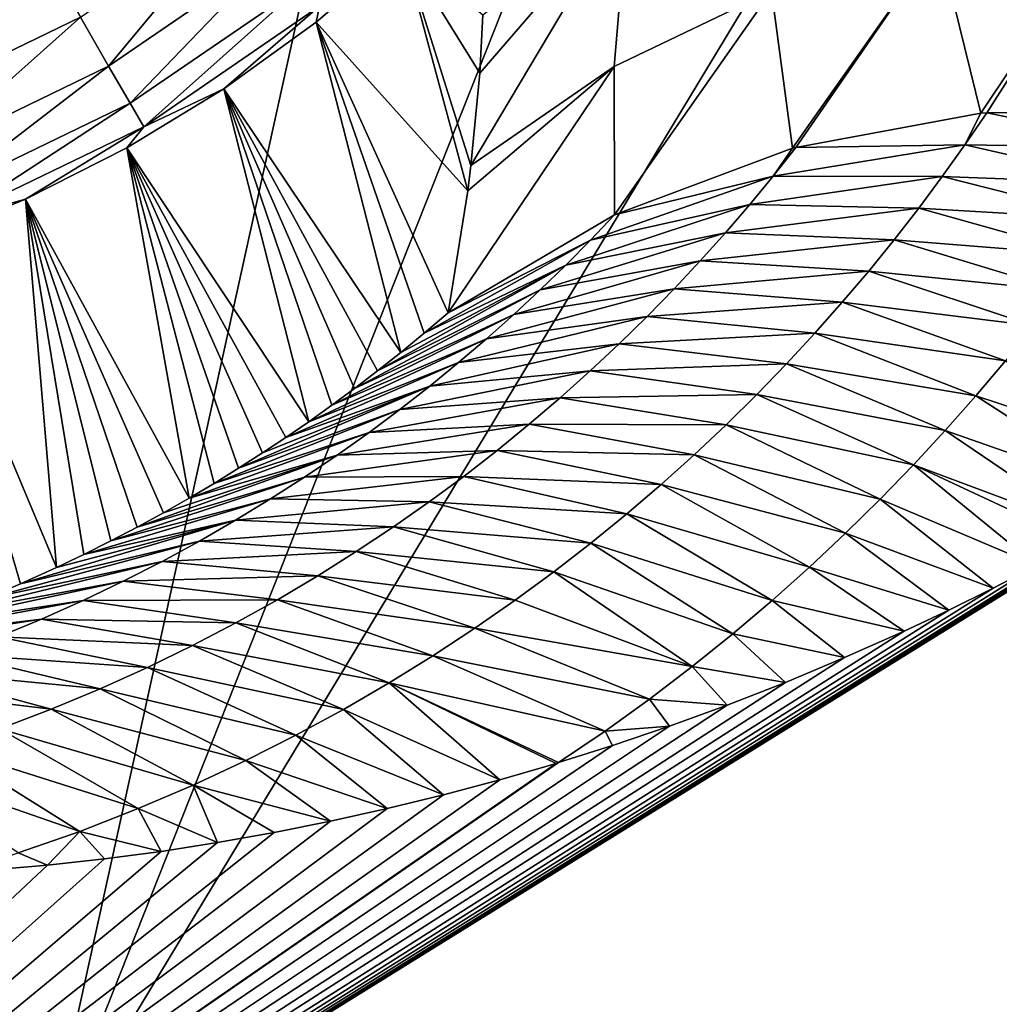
# Model space of a CAD drawing. Header units: millimetres. Extents: x -43.6 to 43.6, y -43.6 to 43.6.
# Tile 19 of 256: x -15.7 to -14.3, y -31.5 to -30.2. Entities that reach past the tile are written whole.
import ezdxf

# ---------------------------------------------------------------- set-up
doc = ezdxf.new("R2010")
doc.units = ezdxf.units.MM
doc.header["$LTSCALE"] = 52.148148
for name, color, linetype in [('151', 7, 'CONTINUOUS'), ('154', 7, 'CONTINUOUS'), ('213', 7, 'CONTINUOUS'), ('389', 7, 'CONTINUOUS'), ('392', 7, 'CONTINUOUS'), ('405', 7, 'CONTINUOUS'), ('406', 7, 'CONTINUOUS')]:
    doc.layers.add(name, color=color, linetype=linetype)

msp = doc.modelspace()

# ---------------------------------------------------------------- linework, layer by layer
at = {"layer": '151', "linetype": 'Continuous'}
for points in [[(-13.5212, -30.4243, 10.7185), (-12.0943, -31.0192, 10.7185), (-14.9313, -33.7007, 23.9303), (-13.5212, -30.4243, 10.7185)], [(-13.5782, -30.4723, 10.9667), (-13.5212, -30.4243, 10.7185), (-14.9313, -33.7007, 23.9303), (-13.5782, -30.4723, 10.9667)], [(-13.6344, -30.5181, 11.2065), (-13.5782, -30.4723, 10.9667), (-14.9313, -33.7007, 23.9303), (-13.6344, -30.5181, 11.2065)], [(-13.6898, -30.5617, 11.4376), (-13.6344, -30.5181, 11.2065), (-14.9313, -33.7007, 23.9303), (-13.6898, -30.5617, 11.4376)], [(-13.7442, -30.6028, 11.6592), (-13.6898, -30.5617, 11.4376), (-14.9313, -33.7007, 23.9303), (-13.7442, -30.6028, 11.6592)], [(-13.7981, -30.6421, 11.8738), (-13.7442, -30.6028, 11.6592), (-14.9313, -33.7007, 23.9303), (-13.7981, -30.6421, 11.8738)], [(-13.852, -30.68, 12.084), (-13.7981, -30.6421, 11.8738), (-14.9313, -33.7007, 23.9303), (-13.852, -30.68, 12.084)], [(-13.9055, -30.7164, 12.2884), (-13.852, -30.68, 12.084), (-17.0586, -32.6753, 23.9303), (-13.9055, -30.7164, 12.2884)], [(-17.0586, -32.6753, 23.9303), (-13.852, -30.68, 12.084), (-14.9313, -33.7007, 23.9303), (-17.0586, -32.6753, 23.9303)], [(-13.9597, -30.7519, 12.491), (-13.9055, -30.7164, 12.2884), (-17.0586, -32.6753, 23.9303), (-13.9597, -30.7519, 12.491)], [(-14.0151, -30.7868, 12.6937), (-13.9597, -30.7519, 12.491), (-17.0586, -32.6753, 23.9303), (-14.0151, -30.7868, 12.6937)], [(-14.0713, -30.821, 12.8954), (-14.0151, -30.7868, 12.6937), (-17.0586, -32.6753, 23.9303), (-14.0713, -30.821, 12.8954)], [(-14.129, -30.8547, 13.0976), (-14.0713, -30.821, 12.8954), (-17.0586, -32.6753, 23.9303), (-14.129, -30.8547, 13.0976)], [(-14.1648, -30.875, 13.2214), (-14.129, -30.8547, 13.0976), (-17.0586, -32.6753, 23.9303), (-14.1648, -30.875, 13.2214)], [(-14.1881, -30.8879, 13.3009), (-14.1648, -30.875, 13.2214), (-17.0586, -32.6753, 23.9303), (-14.1881, -30.8879, 13.3009)], [(-14.2484, -30.9204, 13.5037), (-14.1881, -30.8879, 13.3009), (-17.0586, -32.6753, 23.9303), (-14.2484, -30.9204, 13.5037)], [(-14.3096, -30.952, 13.7048), (-14.2484, -30.9204, 13.5037), (-17.0586, -32.6753, 23.9303), (-14.3096, -30.952, 13.7048)], [(-14.3719, -30.9827, 13.9049), (-14.3096, -30.952, 13.7048), (-17.0586, -32.6753, 23.9303), (-14.3719, -30.9827, 13.9049)], [(-14.4344, -31.0122, 14.1017), (-14.3719, -30.9827, 13.9049), (-17.0586, -32.6753, 23.9303), (-14.4344, -31.0122, 14.1017)], [(-14.5177, -31.0493, 14.3568), (-14.4344, -31.0122, 14.1017), (-17.0586, -32.6753, 23.9303), (-14.5177, -31.0493, 14.3568)], [(-14.9313, -33.7007, 23.9303), (-12.0943, -31.0192, 10.7185), (-12.7428, -34.5875, 23.9303), (-14.9313, -33.7007, 23.9303)], [(-14.6007, -31.084, 14.6037), (-14.5177, -31.0493, 14.3568), (-17.0586, -32.6753, 23.9303), (-14.6007, -31.084, 14.6037)], [(-14.6825, -31.116, 14.8399), (-14.6007, -31.084, 14.6037), (-17.0586, -32.6753, 23.9303), (-14.6825, -31.116, 14.8399)], [(-14.7632, -31.1455, 15.0664), (-14.6825, -31.116, 14.8399), (-17.0586, -32.6753, 23.9303), (-14.7632, -31.1455, 15.0664)], [(-14.843, -31.1726, 15.2839), (-14.7632, -31.1455, 15.0664), (-17.0586, -32.6753, 23.9303), (-14.843, -31.1726, 15.2839)], [(-14.9185, -31.1964, 15.484), (-14.843, -31.1726, 15.2839), (-17.0586, -32.6753, 23.9303), (-14.9185, -31.1964, 15.484)], [(-14.922, -31.1975, 15.4932), (-14.9185, -31.1964, 15.484), (-17.0586, -32.6753, 23.9303), (-14.922, -31.1975, 15.4932)], [(-15.0009, -31.2205, 15.6964), (-14.922, -31.1975, 15.4932), (-17.0586, -32.6753, 23.9303), (-15.0009, -31.2205, 15.6964)], [(-15.0796, -31.2416, 15.8934), (-15.0009, -31.2205, 15.6964), (-17.0586, -32.6753, 23.9303), (-15.0796, -31.2416, 15.8934)], [(-15.1587, -31.2609, 16.0855), (-15.0796, -31.2416, 15.8934), (-17.0586, -32.6753, 23.9303), (-15.1587, -31.2609, 16.0855)], [(-15.2379, -31.2785, 16.2723), (-15.1587, -31.2609, 16.0855), (-17.0586, -32.6753, 23.9303), (-15.2379, -31.2785, 16.2723)], [(-15.317, -31.2944, 16.4537), (-15.2379, -31.2785, 16.2723), (-17.0586, -32.6753, 23.9303), (-15.317, -31.2944, 16.4537)], [(-15.3962, -31.3084, 16.6296), (-15.317, -31.2944, 16.4537), (-17.0586, -32.6753, 23.9303), (-15.3962, -31.3084, 16.6296)], [(-15.4753, -31.3207, 16.7999), (-15.3962, -31.3084, 16.6296), (-17.0586, -32.6753, 23.9303), (-15.4753, -31.3207, 16.7999)], [(-15.5545, -31.3313, 16.9652), (-15.4753, -31.3207, 16.7999), (-17.0586, -32.6753, 23.9303), (-15.5545, -31.3313, 16.9652)], [(-15.6343, -31.3402, 17.1266), (-15.5545, -31.3313, 16.9652), (-17.0586, -32.6753, 23.9303), (-15.6343, -31.3402, 17.1266)], [(-15.7564, -31.3504, 17.3629), (-15.6343, -31.3402, 17.1266), (-17.0586, -32.6753, 23.9303), (-15.7564, -31.3504, 17.3629)]]:
    msp.add_3dface(points, dxfattribs=at)
at = {"layer": '154', "color": 2, "linetype": 'Continuous'}
for points in [[(-16.0293, -24.215, 2.3697), (-17.6817, -30.668, 25.9303), (-15.1345, -24.7841, 2.3697), (-16.0293, -24.215, 2.3697)], [(-15.1345, -24.7841, 2.3697), (-17.6817, -30.668, 25.9303), (-14.2193, -25.3202, 2.3697), (-15.1345, -24.7841, 2.3697)], [(-17.6817, -30.668, 25.9303), (-15.6384, -31.7586, 25.9303), (-14.2193, -25.3202, 2.3697), (-17.6817, -30.668, 25.9303)], [(-14.2193, -25.3202, 2.3697), (-15.6384, -31.7586, 25.9303), (-13.285, -25.8226, 2.3697), (-14.2193, -25.3202, 2.3697)], [(-13.285, -25.8226, 2.3697), (-15.6384, -31.7586, 25.9303), (-12.3332, -26.2906, 2.3697), (-13.285, -25.8226, 2.3697)], [(-15.6384, -31.7586, 25.9303), (-13.5285, -32.7132, 25.9303), (-12.3332, -26.2906, 2.3697), (-15.6384, -31.7586, 25.9303)]]:
    msp.add_3dface(points, dxfattribs=at)
at = {"layer": '213', "color": 2, "linetype": 'Continuous'}
msp.add_3dface([(-15.6384, -31.7586, 25.9303), (-17.6817, -30.668, 25.9303), (-15.6745, -31.7847, 26.0312), (-15.6384, -31.7586, 25.9303)], dxfattribs=at)
at = {"layer": '389', "linetype": 'Continuous'}
for points in [[(-15.1371, -30.0554, -14.5087), (-15.0456, -30.3953, 3.6801), (-15.2583, -30.1588, -14.5087), (-15.1371, -30.0554, -14.5087)], [(-15.0412, -30.3598, 2.2628), (-15.0456, -30.3953, 3.6801), (-15.1371, -30.0554, -14.5087), (-15.0412, -30.3598, 2.2628)], [(-15.029, -30.2304, -2.9243), (-15.0412, -30.3598, 2.2628), (-15.1371, -30.0554, -14.5087), (-15.029, -30.2304, -2.9243)], [(-15.0245, -30.1487, -6.2025), (-15.029, -30.2304, -2.9243), (-15.1371, -30.0554, -14.5087), (-15.0245, -30.1487, -6.2025)], [(-15.2583, -30.1588, -14.5087), (-15.1395, -30.6216, 10.974), (-15.3873, -30.2522, -14.5087), (-15.2583, -30.1588, -14.5087)], [(-15.1066, -30.5945, 10.7475), (-15.1395, -30.6216, 10.974), (-15.2583, -30.1588, -14.5087), (-15.1066, -30.5945, 10.7475)], [(-15.0733, -30.566, 10.5135), (-15.1066, -30.5945, 10.7475), (-15.2583, -30.1588, -14.5087), (-15.0733, -30.566, 10.5135)], [(-15.0456, -30.3953, 3.6801), (-15.0733, -30.566, 10.5135), (-15.2583, -30.1588, -14.5087), (-15.0456, -30.3953, 3.6801)], [(-15.3873, -30.2522, -14.5087), (-15.2684, -30.7187, 11.8086), (-15.5233, -30.3351, -14.5087), (-15.3873, -30.2522, -14.5087)], [(-15.2362, -30.6957, 11.6073), (-15.2684, -30.7187, 11.8086), (-15.3873, -30.2522, -14.5087), (-15.2362, -30.6957, 11.6073)], [(-15.2043, -30.6721, 11.4032), (-15.2362, -30.6957, 11.6073), (-15.3873, -30.2522, -14.5087), (-15.2043, -30.6721, 11.4032)], [(-15.1722, -30.6476, 11.193), (-15.2043, -30.6721, 11.4032), (-15.3873, -30.2522, -14.5087), (-15.1722, -30.6476, 11.193)], [(-15.1395, -30.6216, 10.974), (-15.1722, -30.6476, 11.193), (-15.3873, -30.2522, -14.5087), (-15.1395, -30.6216, 10.974)], [(-15.5233, -30.3351, -14.5087), (-15.4361, -30.8258, 12.7899), (-15.6655, -30.407, -14.5087), (-15.5233, -30.3351, -14.5087)], [(-15.4011, -30.8051, 12.5938), (-15.4361, -30.8258, 12.7899), (-15.5233, -30.3351, -14.5087), (-15.4011, -30.8051, 12.5938)], [(-15.3668, -30.784, 12.3977), (-15.4011, -30.8051, 12.5938), (-15.5233, -30.3351, -14.5087), (-15.3668, -30.784, 12.3977)], [(-15.3333, -30.7625, 12.2013), (-15.3668, -30.784, 12.3977), (-15.5233, -30.3351, -14.5087), (-15.3333, -30.7625, 12.2013)], [(-15.3006, -30.7408, 12.0057), (-15.3333, -30.7625, 12.2013), (-15.5233, -30.3351, -14.5087), (-15.3006, -30.7408, 12.0057)], [(-15.2684, -30.7187, 11.8086), (-15.3006, -30.7408, 12.0057), (-15.5233, -30.3351, -14.5087), (-15.2684, -30.7187, 11.8086)], [(-15.6655, -30.407, -14.5087), (-15.6219, -30.9229, 13.761), (-15.8129, -30.4674, -14.5087), (-15.6655, -30.407, -14.5087)], [(-15.5838, -30.9047, 13.5708), (-15.6219, -30.9229, 13.761), (-15.6655, -30.407, -14.5087), (-15.5838, -30.9047, 13.5708)], [(-15.546, -30.8858, 13.3779), (-15.5838, -30.9047, 13.5708), (-15.6655, -30.407, -14.5087), (-15.546, -30.8858, 13.3779)], [(-15.5088, -30.8663, 13.1834), (-15.546, -30.8858, 13.3779), (-15.6655, -30.407, -14.5087), (-15.5088, -30.8663, 13.1834)], [(-15.472, -30.8463, 12.9867), (-15.5088, -30.8663, 13.1834), (-15.6655, -30.407, -14.5087), (-15.472, -30.8463, 12.9867)], [(-15.4361, -30.8258, 12.7899), (-15.472, -30.8463, 12.9867), (-15.6655, -30.407, -14.5087), (-15.4361, -30.8258, 12.7899)], [(-15.6725, -30.9458, 14.0068), (-15.723, -30.9672, 14.2448), (-15.8129, -30.4674, -14.5087), (-15.6725, -30.9458, 14.0068)], [(-15.6219, -30.9229, 13.761), (-15.6725, -30.9458, 14.0068), (-15.8129, -30.4674, -14.5087), (-15.6219, -30.9229, 13.761)]]:
    msp.add_3dface(points, dxfattribs=at)
at = {"layer": '392', "linetype": 'Continuous'}
for points in [[(-15.6358, -30.0705, -14.9518), (-15.868, -30.1829, -14.9518), (-15.6884, -29.9799, -14.9879), (-15.6358, -30.0705, -14.9518)], [(-15.364, -29.9984, -14.8934), (-15.5489, -30.2205, -14.8158), (-15.5885, -30.1521, -14.8934), (-15.364, -29.9984, -14.8934)], [(-15.3146, -30.0601, -14.8158), (-15.5489, -30.2205, -14.8158), (-15.364, -29.9984, -14.8934), (-15.3146, -30.0601, -14.8158)], [(-15.3146, -30.0601, -14.8158), (-15.5188, -30.2725, -14.7226), (-15.5489, -30.2205, -14.8158), (-15.3146, -30.0601, -14.8158)], [(-15.2771, -30.107, -14.7226), (-15.5188, -30.2725, -14.7226), (-15.3146, -30.0601, -14.8158), (-15.2771, -30.107, -14.7226)], [(-15.1371, -30.0554, -14.5087), (-15.2583, -30.1588, -14.5087), (-15.2533, -30.1367, -14.6185), (-15.1371, -30.0554, -14.5087)], [(-15.6358, -30.0705, -14.9518), (-15.8335, -30.2705, -14.8934), (-15.868, -30.1829, -14.9518), (-15.6358, -30.0705, -14.9518)], [(-15.5885, -30.1521, -14.8934), (-15.8335, -30.2705, -14.8934), (-15.6358, -30.0705, -14.9518), (-15.5885, -30.1521, -14.8934)], [(-15.2771, -30.107, -14.7226), (-15.4997, -30.3054, -14.6185), (-15.5188, -30.2725, -14.7226), (-15.2771, -30.107, -14.7226)], [(-15.2533, -30.1367, -14.6185), (-15.4997, -30.3054, -14.6185), (-15.2771, -30.107, -14.7226), (-15.2533, -30.1367, -14.6185)], [(-15.2533, -30.1367, -14.6185), (-15.3873, -30.2522, -14.5087), (-15.4997, -30.3054, -14.6185), (-15.2533, -30.1367, -14.6185)], [(-15.2583, -30.1588, -14.5087), (-15.3873, -30.2522, -14.5087), (-15.2533, -30.1367, -14.6185), (-15.2583, -30.1588, -14.5087)], [(-15.5885, -30.1521, -14.8934), (-15.8045, -30.3441, -14.8158), (-15.8335, -30.2705, -14.8934), (-15.5885, -30.1521, -14.8934)], [(-15.5489, -30.2205, -14.8158), (-15.8045, -30.3441, -14.8158), (-15.5885, -30.1521, -14.8934), (-15.5489, -30.2205, -14.8158)], [(-15.5489, -30.2205, -14.8158), (-15.7824, -30.4, -14.7226), (-15.8045, -30.3441, -14.8158), (-15.5489, -30.2205, -14.8158)], [(-15.5188, -30.2725, -14.7226), (-15.7824, -30.4, -14.7226), (-15.5489, -30.2205, -14.8158), (-15.5188, -30.2725, -14.7226)], [(-15.3873, -30.2522, -14.5087), (-15.5233, -30.3351, -14.5087), (-15.4997, -30.3054, -14.6185), (-15.3873, -30.2522, -14.5087)], [(-15.5188, -30.2725, -14.7226), (-15.7685, -30.4354, -14.6185), (-15.7824, -30.4, -14.7226), (-15.5188, -30.2725, -14.7226)], [(-15.4997, -30.3054, -14.6185), (-15.7685, -30.4354, -14.6185), (-15.5188, -30.2725, -14.7226), (-15.4997, -30.3054, -14.6185)], [(-15.4997, -30.3054, -14.6185), (-15.6655, -30.407, -14.5087), (-15.7685, -30.4354, -14.6185), (-15.4997, -30.3054, -14.6185)], [(-15.5233, -30.3351, -14.5087), (-15.6655, -30.407, -14.5087), (-15.4997, -30.3054, -14.6185), (-15.5233, -30.3351, -14.5087)], [(-15.6655, -30.407, -14.5087), (-15.8129, -30.4674, -14.5087), (-15.7685, -30.4354, -14.6185), (-15.6655, -30.407, -14.5087)]]:
    msp.add_3dface(points, dxfattribs=at)
at = {"layer": '405', "linetype": 'Continuous'}
for points in [[(-15.0412, -30.3598, 2.2628), (-15.029, -30.2304, -2.9243), (-14.8212, -29.9893, -6.1261), (-15.0412, -30.3598, 2.2628)], [(-15.0412, -30.3598, 2.2628), (-14.8212, -29.9893, -6.1261), (-14.8405, -30.2211, 2.294), (-15.0412, -30.3598, 2.2628)], [(-15.029, -30.2304, -2.9243), (-15.0245, -30.1487, -6.2025), (-14.8212, -29.9893, -6.1261), (-15.029, -30.2304, -2.9243)], [(-14.8405, -30.2211, 2.294), (-14.8212, -29.9893, -6.1261), (-14.6203, -30.115, 2.3002), (-14.8405, -30.2211, 2.294)], [(-14.3861, -30.0448, 2.3054), (-14.1438, -30.0124, 2.3095), (-14.3269, -30.2866, 10.6361), (-14.3861, -30.0448, 2.3054)], [(-14.3269, -30.2866, 10.6361), (-14.1438, -30.0124, 2.3095), (-14.3186, -30.2858, 10.6372), (-14.3269, -30.2866, 10.6361)], [(-14.3186, -30.2858, 10.6372), (-14.1438, -30.0124, 2.3095), (-14.0587, -30.2838, 10.6692), (-14.3186, -30.2858, 10.6372)], [(-14.6203, -30.115, 2.3002), (-14.3861, -30.0448, 2.3054), (-14.5907, -30.3356, 10.5983), (-14.6203, -30.115, 2.3002)], [(-14.5907, -30.3356, 10.5983), (-14.3861, -30.0448, 2.3054), (-14.586, -30.3343, 10.5991), (-14.5907, -30.3356, 10.5983)], [(-14.586, -30.3343, 10.5991), (-14.3861, -30.0448, 2.3054), (-14.3269, -30.2866, 10.6361), (-14.586, -30.3343, 10.5991)], [(-14.8405, -30.2211, 2.294), (-14.6203, -30.115, 2.3002), (-14.8402, -30.4288, 10.5574), (-14.8405, -30.2211, 2.294)], [(-14.8402, -30.4288, 10.5574), (-14.6203, -30.115, 2.3002), (-14.5907, -30.3356, 10.5983), (-14.8402, -30.4288, 10.5574)], [(-15.0733, -30.566, 10.5135), (-15.0456, -30.3953, 3.6801), (-14.8405, -30.2211, 2.294), (-15.0733, -30.566, 10.5135)], [(-15.0733, -30.566, 10.5135), (-14.8405, -30.2211, 2.294), (-14.8402, -30.4288, 10.5574), (-15.0733, -30.566, 10.5135)], [(-15.0456, -30.3953, 3.6801), (-15.0412, -30.3598, 2.2628), (-14.8405, -30.2211, 2.294), (-15.0456, -30.3953, 3.6801)]]:
    msp.add_3dface(points, dxfattribs=at)
at = {"layer": '406', "linetype": 'Continuous'}
for points in [[(-14.586, -30.3343, 10.5991), (-14.3269, -30.2866, 10.6361), (-14.3492, -30.3306, 10.8883), (-14.586, -30.3343, 10.5991)], [(-14.3269, -30.2866, 10.6361), (-14.3186, -30.2858, 10.6372), (-14.3492, -30.3306, 10.8883), (-14.3269, -30.2866, 10.6361)], [(-14.3492, -30.3306, 10.8883), (-14.3186, -30.2858, 10.6372), (-14.0773, -30.3352, 10.9242), (-14.3492, -30.3306, 10.8883)], [(-14.3186, -30.2858, 10.6372), (-14.0587, -30.2838, 10.6692), (-14.0773, -30.3352, 10.9242), (-14.3186, -30.2858, 10.6372)], [(-14.8402, -30.4288, 10.5574), (-14.5907, -30.3356, 10.5983), (-14.6177, -30.3745, 10.8529), (-14.8402, -30.4288, 10.5574)], [(-14.6177, -30.3745, 10.8529), (-14.586, -30.3343, 10.5991), (-14.3492, -30.3306, 10.8883), (-14.6177, -30.3745, 10.8529)], [(-14.381, -30.3752, 11.1392), (-14.6177, -30.3745, 10.8529), (-14.3492, -30.3306, 10.8883), (-14.381, -30.3752, 11.1392)], [(-14.5907, -30.3356, 10.5983), (-14.586, -30.3343, 10.5991), (-14.6177, -30.3745, 10.8529), (-14.5907, -30.3356, 10.5983)], [(-14.381, -30.3752, 11.1392), (-14.3492, -30.3306, 10.8883), (-14.1095, -30.3854, 11.1776), (-14.381, -30.3752, 11.1392)], [(-14.1095, -30.3854, 11.1776), (-14.3492, -30.3306, 10.8883), (-14.0773, -30.3352, 10.9242), (-14.1095, -30.3854, 11.1776)], [(-14.8402, -30.4288, 10.5574), (-14.6177, -30.3745, 10.8529), (-14.8738, -30.4642, 10.8121), (-14.8402, -30.4288, 10.5574)], [(-14.6177, -30.3745, 10.8529), (-14.6506, -30.4145, 11.1066), (-14.8738, -30.4642, 10.8121), (-14.6177, -30.3745, 10.8529)], [(-14.6506, -30.4145, 11.1066), (-14.6177, -30.3745, 10.8529), (-14.381, -30.3752, 11.1392), (-14.6506, -30.4145, 11.1066)], [(-14.414, -30.4195, 11.3902), (-14.6506, -30.4145, 11.1066), (-14.381, -30.3752, 11.1392), (-14.414, -30.4195, 11.3902)], [(-14.414, -30.4195, 11.3902), (-14.381, -30.3752, 11.1392), (-14.1432, -30.4354, 11.431), (-14.414, -30.4195, 11.3902)], [(-14.1432, -30.4354, 11.431), (-14.381, -30.3752, 11.1392), (-14.1095, -30.3854, 11.1776), (-14.1432, -30.4354, 11.431)], [(-14.6506, -30.4145, 11.1066), (-14.6847, -30.4541, 11.3602), (-14.9085, -30.4993, 11.0666), (-14.6506, -30.4145, 11.1066)], [(-14.8738, -30.4642, 10.8121), (-14.6506, -30.4145, 11.1066), (-14.9085, -30.4993, 11.0666), (-14.8738, -30.4642, 10.8121)], [(-14.6847, -30.4541, 11.3602), (-14.6506, -30.4145, 11.1066), (-14.414, -30.4195, 11.3902), (-14.6847, -30.4541, 11.3602)], [(-14.4483, -30.4637, 11.641), (-14.6847, -30.4541, 11.3602), (-14.414, -30.4195, 11.3902), (-14.4483, -30.4637, 11.641)], [(-14.4483, -30.4637, 11.641), (-14.414, -30.4195, 11.3902), (-14.1782, -30.4852, 11.6845), (-14.4483, -30.4637, 11.641)], [(-14.1782, -30.4852, 11.6845), (-14.414, -30.4195, 11.3902), (-14.1432, -30.4354, 11.431), (-14.1782, -30.4852, 11.6845)], [(-15.0733, -30.566, 10.5135), (-14.8402, -30.4288, 10.5574), (-14.8738, -30.4642, 10.8121), (-15.0733, -30.566, 10.5135)], [(-14.6847, -30.4541, 11.3602), (-14.72, -30.4935, 11.6137), (-14.9442, -30.5341, 11.321), (-14.6847, -30.4541, 11.3602)], [(-14.9085, -30.4993, 11.0666), (-14.6847, -30.4541, 11.3602), (-14.9442, -30.5341, 11.321), (-14.9085, -30.4993, 11.0666)], [(-14.72, -30.4935, 11.6137), (-14.6847, -30.4541, 11.3602), (-14.4483, -30.4637, 11.641), (-14.72, -30.4935, 11.6137)], [(-15.1066, -30.5945, 10.7475), (-15.0733, -30.566, 10.5135), (-14.8738, -30.4642, 10.8121), (-15.1066, -30.5945, 10.7475)], [(-15.1066, -30.5945, 10.7475), (-14.8738, -30.4642, 10.8121), (-14.9085, -30.4993, 11.0666), (-15.1066, -30.5945, 10.7475)], [(-14.484, -30.5076, 11.8919), (-14.72, -30.4935, 11.6137), (-14.4483, -30.4637, 11.641), (-14.484, -30.5076, 11.8919)], [(-14.484, -30.5076, 11.8919), (-14.4483, -30.4637, 11.641), (-14.2148, -30.5348, 11.9379), (-14.484, -30.5076, 11.8919)], [(-14.2148, -30.5348, 11.9379), (-14.4483, -30.4637, 11.641), (-14.1782, -30.4852, 11.6845), (-14.2148, -30.5348, 11.9379)], [(-15.1722, -30.6476, 11.193), (-15.1395, -30.6216, 10.974), (-14.9085, -30.4993, 11.0666), (-15.1722, -30.6476, 11.193)], [(-15.1722, -30.6476, 11.193), (-14.9085, -30.4993, 11.0666), (-14.9442, -30.5341, 11.321), (-15.1722, -30.6476, 11.193)], [(-15.1395, -30.6216, 10.974), (-15.1066, -30.5945, 10.7475), (-14.9085, -30.4993, 11.0666), (-15.1395, -30.6216, 10.974)], [(-14.72, -30.4935, 11.6137), (-14.7566, -30.5325, 11.8671), (-14.9812, -30.5684, 11.5753), (-14.72, -30.4935, 11.6137)], [(-14.9442, -30.5341, 11.321), (-14.72, -30.4935, 11.6137), (-14.9812, -30.5684, 11.5753), (-14.9442, -30.5341, 11.321)], [(-14.7566, -30.5325, 11.8671), (-14.72, -30.4935, 11.6137), (-14.484, -30.5076, 11.8919), (-14.7566, -30.5325, 11.8671)], [(-14.521, -30.5512, 12.1426), (-14.7566, -30.5325, 11.8671), (-14.484, -30.5076, 11.8919), (-14.521, -30.5512, 12.1426)], [(-14.521, -30.5512, 12.1426), (-14.484, -30.5076, 11.8919), (-14.2528, -30.5842, 12.1913), (-14.521, -30.5512, 12.1426)], [(-14.2528, -30.5842, 12.1913), (-14.484, -30.5076, 11.8919), (-14.2148, -30.5348, 11.9379), (-14.2528, -30.5842, 12.1913)], [(-15.2043, -30.6721, 11.4032), (-15.1722, -30.6476, 11.193), (-14.9442, -30.5341, 11.321), (-15.2043, -30.6721, 11.4032)], [(-15.2043, -30.6721, 11.4032), (-14.9442, -30.5341, 11.321), (-14.9812, -30.5684, 11.5753), (-15.2043, -30.6721, 11.4032)], [(-14.7566, -30.5325, 11.8671), (-14.7944, -30.5712, 12.1204), (-15.0193, -30.6024, 11.8294), (-14.7566, -30.5325, 11.8671)], [(-14.9812, -30.5684, 11.5753), (-14.7566, -30.5325, 11.8671), (-15.0193, -30.6024, 11.8294), (-14.9812, -30.5684, 11.5753)], [(-14.7944, -30.5712, 12.1204), (-14.7566, -30.5325, 11.8671), (-14.521, -30.5512, 12.1426), (-14.7944, -30.5712, 12.1204)], [(-14.5595, -30.5946, 12.3933), (-14.7944, -30.5712, 12.1204), (-14.521, -30.5512, 12.1426), (-14.5595, -30.5946, 12.3933)], [(-14.5595, -30.5946, 12.3933), (-14.521, -30.5512, 12.1426), (-14.2925, -30.6334, 12.4447), (-14.5595, -30.5946, 12.3933)], [(-14.2925, -30.6334, 12.4447), (-14.521, -30.5512, 12.1426), (-14.2528, -30.5842, 12.1913), (-14.2925, -30.6334, 12.4447)], [(-15.2362, -30.6957, 11.6073), (-15.2043, -30.6721, 11.4032), (-14.9812, -30.5684, 11.5753), (-15.2362, -30.6957, 11.6073)], [(-15.2362, -30.6957, 11.6073), (-14.9812, -30.5684, 11.5753), (-15.0193, -30.6024, 11.8294), (-15.2362, -30.6957, 11.6073)], [(-14.7944, -30.5712, 12.1204), (-14.8336, -30.6096, 12.3735), (-15.0585, -30.6359, 12.0834), (-14.7944, -30.5712, 12.1204)], [(-15.0193, -30.6024, 11.8294), (-14.7944, -30.5712, 12.1204), (-15.0585, -30.6359, 12.0834), (-15.0193, -30.6024, 11.8294)], [(-14.8336, -30.6096, 12.3735), (-14.7944, -30.5712, 12.1204), (-14.5595, -30.5946, 12.3933), (-14.8336, -30.6096, 12.3735)], [(-14.5994, -30.6377, 12.644), (-14.8336, -30.6096, 12.3735), (-14.5595, -30.5946, 12.3933), (-14.5994, -30.6377, 12.644)], [(-14.5994, -30.6377, 12.644), (-14.5595, -30.5946, 12.3933), (-14.3337, -30.6823, 12.698), (-14.5994, -30.6377, 12.644)], [(-14.3337, -30.6823, 12.698), (-14.5595, -30.5946, 12.3933), (-14.2925, -30.6334, 12.4447), (-14.3337, -30.6823, 12.698)], [(-15.2684, -30.7187, 11.8086), (-15.2362, -30.6957, 11.6073), (-15.0193, -30.6024, 11.8294), (-15.2684, -30.7187, 11.8086)], [(-15.2684, -30.7187, 11.8086), (-15.0193, -30.6024, 11.8294), (-15.0585, -30.6359, 12.0834), (-15.2684, -30.7187, 11.8086)], [(-14.8336, -30.6096, 12.3735), (-14.8742, -30.6475, 12.6266), (-15.0991, -30.669, 12.3371), (-14.8336, -30.6096, 12.3735)], [(-15.0585, -30.6359, 12.0834), (-14.8336, -30.6096, 12.3735), (-15.0991, -30.669, 12.3371), (-15.0585, -30.6359, 12.0834)], [(-14.8742, -30.6475, 12.6266), (-14.8336, -30.6096, 12.3735), (-14.5994, -30.6377, 12.644), (-14.8742, -30.6475, 12.6266)], [(-15.3006, -30.7408, 12.0057), (-15.2684, -30.7187, 11.8086), (-15.0585, -30.6359, 12.0834), (-15.3006, -30.7408, 12.0057)], [(-15.3006, -30.7408, 12.0057), (-15.0585, -30.6359, 12.0834), (-15.0991, -30.669, 12.3371), (-15.3006, -30.7408, 12.0057)], [(-14.6408, -30.6804, 12.8945), (-14.8742, -30.6475, 12.6266), (-14.5994, -30.6377, 12.644), (-14.6408, -30.6804, 12.8945)], [(-14.6408, -30.6804, 12.8945), (-14.5994, -30.6377, 12.644), (-14.3767, -30.731, 12.9514), (-14.6408, -30.6804, 12.8945)], [(-14.3767, -30.731, 12.9514), (-14.5994, -30.6377, 12.644), (-14.3337, -30.6823, 12.698), (-14.3767, -30.731, 12.9514)], [(-14.3337, -30.6823, 12.698), (-14.2925, -30.6334, 12.4447), (-14.0739, -30.768, 12.7167), (-14.3337, -30.6823, 12.698)], [(-14.8742, -30.6475, 12.6266), (-14.9162, -30.6851, 12.8795), (-15.1409, -30.7016, 12.5907), (-14.8742, -30.6475, 12.6266)], [(-15.0991, -30.669, 12.3371), (-14.8742, -30.6475, 12.6266), (-15.1409, -30.7016, 12.5907), (-15.0991, -30.669, 12.3371)], [(-14.9162, -30.6851, 12.8795), (-14.8742, -30.6475, 12.6266), (-14.6408, -30.6804, 12.8945), (-14.9162, -30.6851, 12.8795)], [(-15.3668, -30.784, 12.3977), (-15.3333, -30.7625, 12.2013), (-15.0991, -30.669, 12.3371), (-15.3668, -30.784, 12.3977)], [(-15.3668, -30.784, 12.3977), (-15.0991, -30.669, 12.3371), (-15.1409, -30.7016, 12.5907), (-15.3668, -30.784, 12.3977)], [(-15.3333, -30.7625, 12.2013), (-15.3006, -30.7408, 12.0057), (-15.0991, -30.669, 12.3371), (-15.3333, -30.7625, 12.2013)], [(-14.6838, -30.7229, 13.145), (-14.9162, -30.6851, 12.8795), (-14.6408, -30.6804, 12.8945), (-14.6838, -30.7229, 13.145)], [(-14.6838, -30.7229, 13.145), (-14.6408, -30.6804, 12.8945), (-14.4214, -30.7793, 13.2047), (-14.6838, -30.7229, 13.145)], [(-14.4214, -30.7793, 13.2047), (-14.6408, -30.6804, 12.8945), (-14.3767, -30.731, 12.9514), (-14.4214, -30.7793, 13.2047)], [(-14.9162, -30.6851, 12.8795), (-14.9597, -30.7223, 13.1322), (-15.184, -30.7338, 12.844), (-14.9162, -30.6851, 12.8795)], [(-15.1409, -30.7016, 12.5907), (-14.9162, -30.6851, 12.8795), (-15.184, -30.7338, 12.844), (-15.1409, -30.7016, 12.5907)], [(-14.9597, -30.7223, 13.1322), (-14.9162, -30.6851, 12.8795), (-14.6838, -30.7229, 13.145), (-14.9597, -30.7223, 13.1322)], [(-14.3767, -30.731, 12.9514), (-14.3337, -30.6823, 12.698), (-14.1184, -30.8217, 12.9691), (-14.3767, -30.731, 12.9514)], [(-14.1184, -30.8217, 12.9691), (-14.3337, -30.6823, 12.698), (-14.0739, -30.768, 12.7167), (-14.1184, -30.8217, 12.9691)], [(-15.4011, -30.8051, 12.5938), (-15.3668, -30.784, 12.3977), (-15.1409, -30.7016, 12.5907), (-15.4011, -30.8051, 12.5938)], [(-15.4011, -30.8051, 12.5938), (-15.1409, -30.7016, 12.5907), (-15.184, -30.7338, 12.844), (-15.4011, -30.8051, 12.5938)], [(-14.9597, -30.7223, 13.1322), (-15.0047, -30.759, 13.3848), (-15.2286, -30.7654, 13.0971), (-14.9597, -30.7223, 13.1322)], [(-15.184, -30.7338, 12.844), (-14.9597, -30.7223, 13.1322), (-15.2286, -30.7654, 13.0971), (-15.184, -30.7338, 12.844)], [(-15.0047, -30.759, 13.3848), (-14.9597, -30.7223, 13.1322), (-14.7285, -30.7649, 13.3954), (-15.0047, -30.759, 13.3848)], [(-14.7285, -30.7649, 13.3954), (-14.9597, -30.7223, 13.1322), (-14.6838, -30.7229, 13.145), (-14.7285, -30.7649, 13.3954)], [(-14.7285, -30.7649, 13.3954), (-14.6838, -30.7229, 13.145), (-14.4679, -30.8274, 13.458), (-14.7285, -30.7649, 13.3954)], [(-14.4679, -30.8274, 13.458), (-14.6838, -30.7229, 13.145), (-14.4214, -30.7793, 13.2047), (-14.4679, -30.8274, 13.458)], [(-15.4361, -30.8258, 12.7899), (-15.4011, -30.8051, 12.5938), (-15.184, -30.7338, 12.844), (-15.4361, -30.8258, 12.7899)], [(-15.4361, -30.8258, 12.7899), (-15.184, -30.7338, 12.844), (-15.2286, -30.7654, 13.0971), (-15.4361, -30.8258, 12.7899)], [(-14.1648, -30.875, 13.2214), (-14.4214, -30.7793, 13.2047), (-14.3767, -30.731, 12.9514), (-14.1648, -30.875, 13.2214)], [(-14.1648, -30.875, 13.2214), (-14.3767, -30.731, 12.9514), (-14.1184, -30.8217, 12.9691), (-14.1648, -30.875, 13.2214)], [(-15.0047, -30.759, 13.3848), (-15.0514, -30.7953, 13.6372), (-15.2745, -30.7965, 13.35), (-15.0047, -30.759, 13.3848)], [(-15.2286, -30.7654, 13.0971), (-15.0047, -30.759, 13.3848), (-15.2745, -30.7965, 13.35), (-15.2286, -30.7654, 13.0971)], [(-15.0514, -30.7953, 13.6372), (-15.0047, -30.759, 13.3848), (-14.7749, -30.8066, 13.6457), (-15.0514, -30.7953, 13.6372)], [(-14.7749, -30.8066, 13.6457), (-15.0047, -30.759, 13.3848), (-14.7285, -30.7649, 13.3954), (-14.7749, -30.8066, 13.6457)], [(-14.7749, -30.8066, 13.6457), (-14.7285, -30.7649, 13.3954), (-14.5164, -30.8751, 13.7113), (-14.7749, -30.8066, 13.6457)], [(-14.5164, -30.8751, 13.7113), (-14.7285, -30.7649, 13.3954), (-14.4679, -30.8274, 13.458), (-14.5164, -30.8751, 13.7113)], [(-15.5088, -30.8663, 13.1834), (-15.472, -30.8463, 12.9867), (-15.2286, -30.7654, 13.0971), (-15.5088, -30.8663, 13.1834)], [(-15.5088, -30.8663, 13.1834), (-15.2286, -30.7654, 13.0971), (-15.2745, -30.7965, 13.35), (-15.5088, -30.8663, 13.1834)], [(-15.472, -30.8463, 12.9867), (-15.4361, -30.8258, 12.7899), (-15.2286, -30.7654, 13.0971), (-15.472, -30.8463, 12.9867)], [(-14.2484, -30.9204, 13.5037), (-14.4679, -30.8274, 13.458), (-14.4214, -30.7793, 13.2047), (-14.2484, -30.9204, 13.5037)], [(-14.1648, -30.875, 13.2214), (-14.1881, -30.8879, 13.3009), (-14.4214, -30.7793, 13.2047), (-14.1648, -30.875, 13.2214)], [(-14.1881, -30.8879, 13.3009), (-14.2484, -30.9204, 13.5037), (-14.4214, -30.7793, 13.2047), (-14.1881, -30.8879, 13.3009)], [(-15.546, -30.8858, 13.3779), (-15.5088, -30.8663, 13.1834), (-15.2745, -30.7965, 13.35), (-15.546, -30.8858, 13.3779)], [(-15.546, -30.8858, 13.3779), (-15.2745, -30.7965, 13.35), (-15.322, -30.827, 13.6026), (-15.546, -30.8858, 13.3779)], [(-15.0514, -30.7953, 13.6372), (-15.0998, -30.831, 13.8894), (-15.322, -30.827, 13.6026), (-15.0514, -30.7953, 13.6372)], [(-15.2745, -30.7965, 13.35), (-15.0514, -30.7953, 13.6372), (-15.322, -30.827, 13.6026), (-15.2745, -30.7965, 13.35)], [(-15.0998, -30.831, 13.8894), (-15.0514, -30.7953, 13.6372), (-14.823, -30.8479, 13.896), (-15.0998, -30.831, 13.8894)], [(-14.823, -30.8479, 13.896), (-15.0514, -30.7953, 13.6372), (-14.7749, -30.8066, 13.6457), (-14.823, -30.8479, 13.896)], [(-14.823, -30.8479, 13.896), (-14.7749, -30.8066, 13.6457), (-14.5669, -30.9224, 13.9646), (-14.823, -30.8479, 13.896)], [(-14.5669, -30.9224, 13.9646), (-14.7749, -30.8066, 13.6457), (-14.5164, -30.8751, 13.7113), (-14.5669, -30.9224, 13.9646)], [(-15.5838, -30.9047, 13.5708), (-15.546, -30.8858, 13.3779), (-15.322, -30.827, 13.6026), (-15.5838, -30.9047, 13.5708)], [(-15.5838, -30.9047, 13.5708), (-15.322, -30.827, 13.6026), (-15.3711, -30.8568, 13.8549), (-15.5838, -30.9047, 13.5708)], [(-15.322, -30.827, 13.6026), (-15.0998, -30.831, 13.8894), (-15.3711, -30.8568, 13.8549), (-15.322, -30.827, 13.6026)], [(-15.0998, -30.831, 13.8894), (-15.15, -30.8662, 14.1414), (-15.3711, -30.8568, 13.8549), (-15.0998, -30.831, 13.8894)], [(-15.15, -30.8662, 14.1414), (-15.0998, -30.831, 13.8894), (-14.8731, -30.8887, 14.1461), (-15.15, -30.8662, 14.1414)], [(-14.8731, -30.8887, 14.1461), (-15.0998, -30.831, 13.8894), (-14.823, -30.8479, 13.896), (-14.8731, -30.8887, 14.1461)], [(-14.3096, -30.952, 13.7048), (-14.5164, -30.8751, 13.7113), (-14.4679, -30.8274, 13.458), (-14.3096, -30.952, 13.7048)], [(-14.2484, -30.9204, 13.5037), (-14.3096, -30.952, 13.7048), (-14.4679, -30.8274, 13.458), (-14.2484, -30.9204, 13.5037)], [(-15.6725, -30.9458, 14.0068), (-15.6219, -30.9229, 13.761), (-15.3711, -30.8568, 13.8549), (-15.6725, -30.9458, 14.0068)], [(-15.6725, -30.9458, 14.0068), (-15.3711, -30.8568, 13.8549), (-15.4217, -30.886, 14.1068), (-15.6725, -30.9458, 14.0068)], [(-15.6219, -30.9229, 13.761), (-15.5838, -30.9047, 13.5708), (-15.3711, -30.8568, 13.8549), (-15.6219, -30.9229, 13.761)], [(-15.3711, -30.8568, 13.8549), (-15.15, -30.8662, 14.1414), (-15.4217, -30.886, 14.1068), (-15.3711, -30.8568, 13.8549)], [(-14.8731, -30.8887, 14.1461), (-14.823, -30.8479, 13.896), (-14.6194, -30.9693, 14.2178), (-14.8731, -30.8887, 14.1461)], [(-14.6194, -30.9693, 14.2178), (-14.823, -30.8479, 13.896), (-14.5669, -30.9224, 13.9646), (-14.6194, -30.9693, 14.2178)], [(-15.15, -30.8662, 14.1414), (-15.202, -30.9008, 14.3932), (-15.4217, -30.886, 14.1068), (-15.15, -30.8662, 14.1414)], [(-15.202, -30.9008, 14.3932), (-15.15, -30.8662, 14.1414), (-14.9252, -30.929, 14.3961), (-15.202, -30.9008, 14.3932)], [(-14.9252, -30.929, 14.3961), (-15.15, -30.8662, 14.1414), (-14.8731, -30.8887, 14.1461), (-14.9252, -30.929, 14.3961)], [(-14.3719, -30.9827, 13.9049), (-14.5669, -30.9224, 13.9646), (-14.5164, -30.8751, 13.7113), (-14.3719, -30.9827, 13.9049)], [(-14.3096, -30.952, 13.7048), (-14.3719, -30.9827, 13.9049), (-14.5164, -30.8751, 13.7113), (-14.3096, -30.952, 13.7048)], [(-15.723, -30.9672, 14.2448), (-15.6725, -30.9458, 14.0068), (-15.4217, -30.886, 14.1068), (-15.723, -30.9672, 14.2448)], [(-15.723, -30.9672, 14.2448), (-15.4217, -30.886, 14.1068), (-15.4741, -30.9145, 14.3584), (-15.723, -30.9672, 14.2448)], [(-15.4217, -30.886, 14.1068), (-15.202, -30.9008, 14.3932), (-15.4741, -30.9145, 14.3584), (-15.4217, -30.886, 14.1068)], [(-14.9252, -30.929, 14.3961), (-14.8731, -30.8887, 14.1461), (-14.6742, -31.0158, 14.4711), (-14.9252, -30.929, 14.3961)], [(-14.6742, -31.0158, 14.4711), (-14.8731, -30.8887, 14.1461), (-14.6194, -30.9693, 14.2178), (-14.6742, -31.0158, 14.4711)], [(-15.202, -30.9008, 14.3932), (-15.256, -30.9348, 14.6447), (-15.4741, -30.9145, 14.3584), (-15.202, -30.9008, 14.3932)], [(-15.256, -30.9348, 14.6447), (-15.202, -30.9008, 14.3932), (-14.9794, -30.9688, 14.6459), (-15.256, -30.9348, 14.6447)], [(-14.9794, -30.9688, 14.6459), (-15.202, -30.9008, 14.3932), (-14.9252, -30.929, 14.3961), (-14.9794, -30.9688, 14.6459)], [(-15.7729, -30.987, 14.473), (-15.723, -30.9672, 14.2448), (-15.4741, -30.9145, 14.3584), (-15.7729, -30.987, 14.473)], [(-15.7729, -30.987, 14.473), (-15.4741, -30.9145, 14.3584), (-15.5284, -30.9422, 14.6096), (-15.7729, -30.987, 14.473)], [(-15.4741, -30.9145, 14.3584), (-15.256, -30.9348, 14.6447), (-15.5284, -30.9422, 14.6096), (-15.4741, -30.9145, 14.3584)], [(-14.9794, -30.9688, 14.6459), (-14.9252, -30.929, 14.3961), (-14.7314, -31.0618, 14.7243), (-14.9794, -30.9688, 14.6459)], [(-14.7314, -31.0618, 14.7243), (-14.9252, -30.929, 14.3961), (-14.6742, -31.0158, 14.4711), (-14.7314, -31.0618, 14.7243)], [(-14.4344, -31.0122, 14.1017), (-14.6194, -30.9693, 14.2178), (-14.5669, -30.9224, 13.9646), (-14.4344, -31.0122, 14.1017)], [(-14.3719, -30.9827, 13.9049), (-14.4344, -31.0122, 14.1017), (-14.5669, -30.9224, 13.9646), (-14.3719, -30.9827, 13.9049)], [(-15.8222, -31.0053, 14.6918), (-15.7729, -30.987, 14.473), (-15.5284, -30.9422, 14.6096), (-15.8222, -31.0053, 14.6918)], [(-15.8222, -31.0053, 14.6918), (-15.5284, -30.9422, 14.6096), (-15.5845, -30.9691, 14.8604), (-15.8222, -31.0053, 14.6918)], [(-15.5284, -30.9422, 14.6096), (-15.3121, -30.9681, 14.896), (-15.5845, -30.9691, 14.8604), (-15.5284, -30.9422, 14.6096)], [(-15.256, -30.9348, 14.6447), (-15.3121, -30.9681, 14.896), (-15.5284, -30.9422, 14.6096), (-15.256, -30.9348, 14.6447)], [(-15.3121, -30.9681, 14.896), (-15.256, -30.9348, 14.6447), (-15.0357, -31.0081, 14.8957), (-15.3121, -30.9681, 14.896)], [(-15.0357, -31.0081, 14.8957), (-15.256, -30.9348, 14.6447), (-14.9794, -30.9688, 14.6459), (-15.0357, -31.0081, 14.8957)], [(-15.8712, -31.0223, 14.9026), (-15.8222, -31.0053, 14.6918), (-15.5845, -30.9691, 14.8604), (-15.8712, -31.0223, 14.9026)], [(-15.8712, -31.0223, 14.9026), (-15.5845, -30.9691, 14.8604), (-15.6427, -30.9952, 15.1107), (-15.8712, -31.0223, 14.9026)], [(-15.5845, -30.9691, 14.8604), (-15.3705, -31.0006, 15.1469), (-15.6427, -30.9952, 15.1107), (-15.5845, -30.9691, 14.8604)], [(-15.3121, -30.9681, 14.896), (-15.3705, -31.0006, 15.1469), (-15.5845, -30.9691, 14.8604), (-15.3121, -30.9681, 14.896)], [(-15.3705, -31.0006, 15.1469), (-15.3121, -30.9681, 14.896), (-15.0945, -31.0467, 15.1453), (-15.3705, -31.0006, 15.1469)], [(-15.0945, -31.0467, 15.1453), (-15.3121, -30.9681, 14.896), (-15.0357, -31.0081, 14.8957), (-15.0945, -31.0467, 15.1453)], [(-15.0357, -31.0081, 14.8957), (-14.9794, -30.9688, 14.6459), (-14.7314, -31.0618, 14.7243), (-15.0357, -31.0081, 14.8957)], [(-14.5177, -31.0493, 14.3568), (-14.6742, -31.0158, 14.4711), (-14.6194, -30.9693, 14.2178), (-14.5177, -31.0493, 14.3568)], [(-14.4344, -31.0122, 14.1017), (-14.5177, -31.0493, 14.3568), (-14.6194, -30.9693, 14.2178), (-14.4344, -31.0122, 14.1017)], [(-15.9197, -31.0379, 15.1055), (-15.8712, -31.0223, 14.9026), (-15.6427, -30.9952, 15.1107), (-15.9197, -31.0379, 15.1055)], [(-15.9197, -31.0379, 15.1055), (-15.6427, -30.9952, 15.1107), (-15.7031, -31.0202, 15.3604), (-15.9197, -31.0379, 15.1055)], [(-15.6427, -30.9952, 15.1107), (-15.4312, -31.0323, 15.3975), (-15.7031, -31.0202, 15.3604), (-15.6427, -30.9952, 15.1107)], [(-15.3705, -31.0006, 15.1469), (-15.4312, -31.0323, 15.3975), (-15.6427, -30.9952, 15.1107), (-15.3705, -31.0006, 15.1469)], [(-15.4312, -31.0323, 15.3975), (-15.3705, -31.0006, 15.1469), (-15.1558, -31.0846, 15.3947), (-15.4312, -31.0323, 15.3975)], [(-15.1558, -31.0846, 15.3947), (-15.3705, -31.0006, 15.1469), (-15.0945, -31.0467, 15.1453), (-15.1558, -31.0846, 15.3947)], [(-15.0945, -31.0467, 15.1453), (-15.0357, -31.0081, 14.8957), (-14.791, -31.1073, 14.9775), (-15.0945, -31.0467, 15.1453)], [(-14.791, -31.1073, 14.9775), (-15.0357, -31.0081, 14.8957), (-14.7314, -31.0618, 14.7243), (-14.791, -31.1073, 14.9775)], [(-15.7031, -31.0202, 15.3604), (-15.4944, -31.0631, 15.6478), (-15.7658, -31.0442, 15.6096), (-15.7031, -31.0202, 15.3604)], [(-15.4312, -31.0323, 15.3975), (-15.4944, -31.0631, 15.6478), (-15.7031, -31.0202, 15.3604), (-15.4312, -31.0323, 15.3975)], [(-14.6007, -31.084, 14.6037), (-14.7314, -31.0618, 14.7243), (-14.6742, -31.0158, 14.4711), (-14.6007, -31.084, 14.6037)], [(-14.5177, -31.0493, 14.3568), (-14.6007, -31.084, 14.6037), (-14.6742, -31.0158, 14.4711), (-14.5177, -31.0493, 14.3568)], [(-15.4944, -31.0631, 15.6478), (-15.4312, -31.0323, 15.3975), (-15.2198, -31.1218, 15.644), (-15.4944, -31.0631, 15.6478)], [(-15.2198, -31.1218, 15.644), (-15.4312, -31.0323, 15.3975), (-15.1558, -31.0846, 15.3947), (-15.2198, -31.1218, 15.644)], [(-15.7658, -31.0442, 15.6096), (-15.5605, -31.093, 15.8976), (-15.8311, -31.067, 15.858), (-15.7658, -31.0442, 15.6096)], [(-15.4944, -31.0631, 15.6478), (-15.5605, -31.093, 15.8976), (-15.7658, -31.0442, 15.6096), (-15.4944, -31.0631, 15.6478)], [(-15.1558, -31.0846, 15.3947), (-15.0945, -31.0467, 15.1453), (-14.8533, -31.1521, 15.2307), (-15.1558, -31.0846, 15.3947)], [(-14.8533, -31.1521, 15.2307), (-15.0945, -31.0467, 15.1453), (-14.791, -31.1073, 14.9775), (-14.8533, -31.1521, 15.2307)], [(-15.8311, -31.067, 15.858), (-15.6295, -31.1217, 16.147), (-15.899, -31.0886, 16.1057), (-15.8311, -31.067, 15.858)], [(-15.5605, -31.093, 15.8976), (-15.6295, -31.1217, 16.147), (-15.8311, -31.067, 15.858), (-15.5605, -31.093, 15.8976)], [(-15.5605, -31.093, 15.8976), (-15.4944, -31.0631, 15.6478), (-15.2867, -31.1581, 15.8931), (-15.5605, -31.093, 15.8976)], [(-15.2867, -31.1581, 15.8931), (-15.4944, -31.0631, 15.6478), (-15.2198, -31.1218, 15.644), (-15.2867, -31.1581, 15.8931)], [(-14.6825, -31.116, 14.8399), (-14.791, -31.1073, 14.9775), (-14.7314, -31.0618, 14.7243), (-14.6825, -31.116, 14.8399)], [(-14.6007, -31.084, 14.6037), (-14.6825, -31.116, 14.8399), (-14.7314, -31.0618, 14.7243), (-14.6007, -31.084, 14.6037)], [(-15.6295, -31.1217, 16.147), (-15.7018, -31.1492, 16.3959), (-15.899, -31.0886, 16.1057), (-15.6295, -31.1217, 16.147)], [(-15.6295, -31.1217, 16.147), (-15.5605, -31.093, 15.8976), (-15.3568, -31.1935, 16.1421), (-15.6295, -31.1217, 16.147)], [(-15.3568, -31.1935, 16.1421), (-15.5605, -31.093, 15.8976), (-15.2867, -31.1581, 15.8931), (-15.3568, -31.1935, 16.1421)], [(-15.0009, -31.2205, 15.6964), (-15.2198, -31.1218, 15.644), (-15.1558, -31.0846, 15.3947), (-15.0009, -31.2205, 15.6964)], [(-14.9185, -31.1964, 15.484), (-14.922, -31.1975, 15.4932), (-15.1558, -31.0846, 15.3947), (-14.9185, -31.1964, 15.484)], [(-14.9185, -31.1964, 15.484), (-15.1558, -31.0846, 15.3947), (-14.8533, -31.1521, 15.2307), (-14.9185, -31.1964, 15.484)], [(-14.922, -31.1975, 15.4932), (-15.0009, -31.2205, 15.6964), (-15.1558, -31.0846, 15.3947), (-14.922, -31.1975, 15.4932)], [(-14.7632, -31.1455, 15.0664), (-14.8533, -31.1521, 15.2307), (-14.791, -31.1073, 14.9775), (-14.7632, -31.1455, 15.0664)], [(-14.6825, -31.116, 14.8399), (-14.7632, -31.1455, 15.0664), (-14.791, -31.1073, 14.9775), (-14.6825, -31.116, 14.8399)], [(-15.7018, -31.1492, 16.3959), (-15.6295, -31.1217, 16.147), (-15.4303, -31.2278, 16.3908), (-15.7018, -31.1492, 16.3959)], [(-15.4303, -31.2278, 16.3908), (-15.6295, -31.1217, 16.147), (-15.3568, -31.1935, 16.1421), (-15.4303, -31.2278, 16.3908)], [(-15.0796, -31.2416, 15.8934), (-15.2867, -31.1581, 15.8931), (-15.2198, -31.1218, 15.644), (-15.0796, -31.2416, 15.8934)], [(-15.0009, -31.2205, 15.6964), (-15.0796, -31.2416, 15.8934), (-15.2198, -31.1218, 15.644), (-15.0009, -31.2205, 15.6964)], [(-15.7776, -31.1753, 16.6442), (-15.7018, -31.1492, 16.3959), (-15.5077, -31.2609, 16.6393), (-15.7776, -31.1753, 16.6442)], [(-15.5077, -31.2609, 16.6393), (-15.7018, -31.1492, 16.3959), (-15.4303, -31.2278, 16.3908), (-15.5077, -31.2609, 16.6393)], [(-14.7632, -31.1455, 15.0664), (-14.843, -31.1726, 15.2839), (-14.8533, -31.1521, 15.2307), (-14.7632, -31.1455, 15.0664)], [(-15.1587, -31.2609, 16.0855), (-15.3568, -31.1935, 16.1421), (-15.2867, -31.1581, 15.8931), (-15.1587, -31.2609, 16.0855)], [(-15.0796, -31.2416, 15.8934), (-15.1587, -31.2609, 16.0855), (-15.2867, -31.1581, 15.8931), (-15.0796, -31.2416, 15.8934)], [(-14.843, -31.1726, 15.2839), (-14.9185, -31.1964, 15.484), (-14.8533, -31.1521, 15.2307), (-14.843, -31.1726, 15.2839)], [(-15.8575, -31.1998, 16.8918), (-15.7776, -31.1753, 16.6442), (-15.5892, -31.2927, 16.8875), (-15.8575, -31.1998, 16.8918)], [(-15.5892, -31.2927, 16.8875), (-15.7776, -31.1753, 16.6442), (-15.5077, -31.2609, 16.6393), (-15.5892, -31.2927, 16.8875)], [(-15.6755, -31.3228, 17.1355), (-15.8575, -31.1998, 16.8918), (-15.5892, -31.2927, 16.8875), (-15.6755, -31.3228, 17.1355)], [(-15.2379, -31.2785, 16.2723), (-15.4303, -31.2278, 16.3908), (-15.3568, -31.1935, 16.1421), (-15.2379, -31.2785, 16.2723)], [(-15.1587, -31.2609, 16.0855), (-15.2379, -31.2785, 16.2723), (-15.3568, -31.1935, 16.1421), (-15.1587, -31.2609, 16.0855)], [(-15.3962, -31.3084, 16.6296), (-15.5077, -31.2609, 16.6393), (-15.4303, -31.2278, 16.3908), (-15.3962, -31.3084, 16.6296)], [(-15.2379, -31.2785, 16.2723), (-15.317, -31.2944, 16.4537), (-15.4303, -31.2278, 16.3908), (-15.2379, -31.2785, 16.2723)], [(-15.317, -31.2944, 16.4537), (-15.3962, -31.3084, 16.6296), (-15.4303, -31.2278, 16.3908), (-15.317, -31.2944, 16.4537)], [(-15.4753, -31.3207, 16.7999), (-15.5892, -31.2927, 16.8875), (-15.5077, -31.2609, 16.6393), (-15.4753, -31.3207, 16.7999)], [(-15.3962, -31.3084, 16.6296), (-15.4753, -31.3207, 16.7999), (-15.5077, -31.2609, 16.6393), (-15.3962, -31.3084, 16.6296)], [(-15.6343, -31.3402, 17.1266), (-15.6755, -31.3228, 17.1355), (-15.5892, -31.2927, 16.8875), (-15.6343, -31.3402, 17.1266)], [(-15.5545, -31.3313, 16.9652), (-15.6343, -31.3402, 17.1266), (-15.5892, -31.2927, 16.8875), (-15.5545, -31.3313, 16.9652)], [(-15.4753, -31.3207, 16.7999), (-15.5545, -31.3313, 16.9652), (-15.5892, -31.2927, 16.8875), (-15.4753, -31.3207, 16.7999)], [(-15.6343, -31.3402, 17.1266), (-15.7564, -31.3504, 17.3629), (-15.6755, -31.3228, 17.1355), (-15.6343, -31.3402, 17.1266)]]:
    msp.add_3dface(points, dxfattribs=at)

doc.saveas('drawing.dxf')
